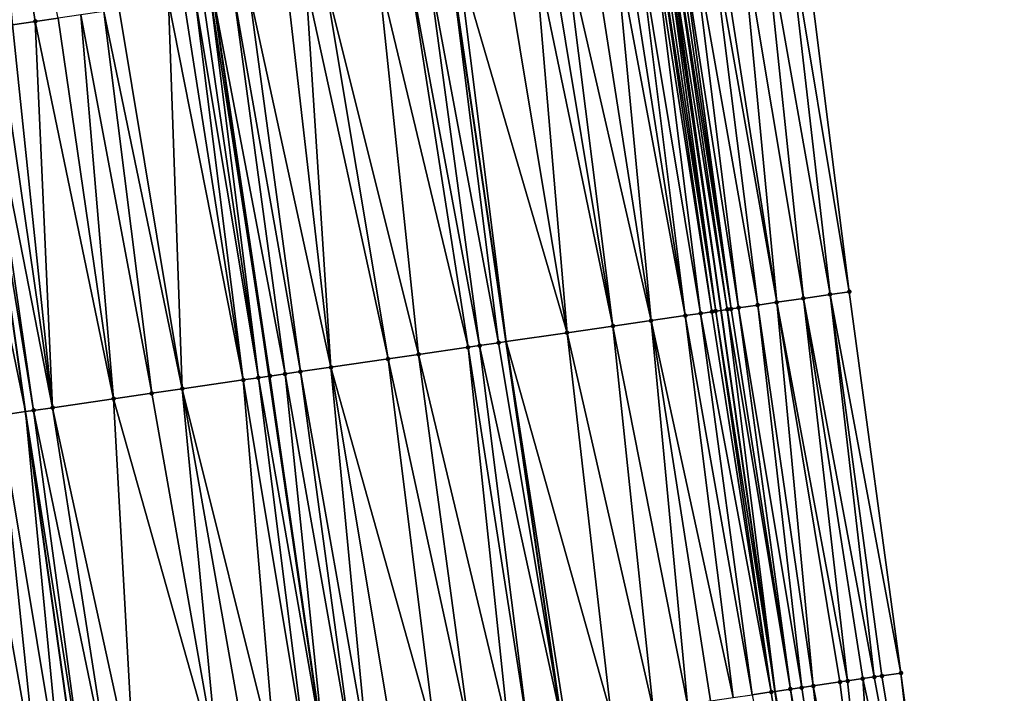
# Model space of a CAD drawing. Header units: feet. Extents: x 2004186 to 2014793, y 836912 to 864902.
# Tile 88 of 256: x 2010583 to 2010634, y 839597 to 839632. Entities that reach past the tile are written whole.
import ezdxf

# ---------------------------------------------------------------- set-up
doc = ezdxf.new("R2010")
doc.units = ezdxf.units.FT
doc.header["$LTSCALE"] = 100
doc.header["$MEASUREMENT"] = 0
for name, color, linetype, lineweight in [('EP_Travel Lane', 5, 'Continuous', 40), ('GPL_Skip Line', 2, 'Continuous', 40), ('Road Shots', 4, 'Continuous', 200), ('Road X-Section', 30, 'Continuous', 13)]:
    doc.layers.add(name, color=color, linetype=linetype, lineweight=lineweight)
doc.layers.add('I-77 SB_MM21-27-Surface-Border', color=7, linetype='Continuous')
doc.layers.add('I-77 SB_MM21-27-Surface-TIN', color=7, linetype='Continuous')

msp = doc.modelspace()

# ---------------------------------------------------------------- linework, layer by layer
at = {"layer": 'EP_Travel Lane'}
for points in [[(2010628.338570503, 839557.3465484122, 325.0835515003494), (2010625.365234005, 839577.1237158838, 325.0686312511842), (2010622.468640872, 839596.9119660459, 325.0280780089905), (2010619.649685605, 839616.7130612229, 325.0634671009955), (2010616.830985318, 839636.5123653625, 325.0828093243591), (2010614.012108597, 839656.3129088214, 325.0882472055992), (2010611.193216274, 839676.1135739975, 325.1558233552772), (2010608.481746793, 839695.9290132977, 325.2415413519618), (2010605.917591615, 839715.4675350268, 325.3537476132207), (2010603.315490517, 839735.2951996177, 325.4537320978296), (2010600.713010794, 839755.1257492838, 325.5540446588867), (2010598.11043391, 839774.9571754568, 325.6910213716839), (2010595.595319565, 839794.797996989, 325.8295417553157), (2010593.168818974, 839814.6496749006, 325.9888969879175), (2010590.742297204, 839834.5015260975, 326.1191055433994), (2010588.315843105, 839854.352823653, 326.2822772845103), (2010585.889405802, 839874.2041773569, 326.4534980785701), (2010583.562419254, 839894.0667290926, 326.671785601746)], [(2010592.258017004, 839552.0900408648, 325.4875679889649), (2010589.234349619, 839571.860839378, 325.497487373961), (2010586.322672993, 839591.6466557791, 325.5174050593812), (2010583.524428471, 839611.4488583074, 325.5473038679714), (2010580.725935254, 839631.2528258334, 325.5700158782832), (2010577.927655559, 839651.0552823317, 325.5758762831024), (2010575.129391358, 839670.8576291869, 325.6263989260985), (2010572.4213659, 839690.6731090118, 325.7084496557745), (2010569.724121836, 839711.1145130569, 325.8314881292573), (2010567.106745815, 839730.950634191, 325.9296441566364), (2010564.490240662, 839750.7801553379, 326.0787580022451), (2010561.873958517, 839770.6079863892, 326.1946314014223), (2010559.360748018, 839790.4499130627, 326.3240857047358), (2010556.9525041, 839810.3035806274, 326.4739997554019), (2010554.544338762, 839830.156624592, 326.6558604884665), (2010552.136099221, 839850.0102802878, 326.8304207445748), (2010549.728045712, 839869.8624023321, 327.0348438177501), (2010547.439062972, 839889.7294794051, 327.2185413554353)]]:
    msp.add_polyline3d(points, dxfattribs=at)
at = {"layer": 'GPL_Skip Line'}
for points in [[(2010617.143034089, 839555.7154491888, 325.262431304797), (2010614.259937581, 839575.5061743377, 325.2485393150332), (2010611.376931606, 839595.2962780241, 325.2011034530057), (2010608.493788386, 839615.0873238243, 325.2420203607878), (2010605.610715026, 839634.8778900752, 325.2746877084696), (2010602.727609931, 839654.6686741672, 325.2659530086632), (2010599.844503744, 839674.4594657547, 325.3351712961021), (2010596.961484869, 839694.2496579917, 325.4335680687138), (2010594.324505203, 839714.0731122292, 325.535088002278), (2010591.940401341, 839733.9300912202, 325.6441009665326), (2010589.559362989, 839753.787582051, 325.7342381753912), (2010587.178357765, 839773.6447966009, 325.8770374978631), (2010584.797361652, 839793.5019351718, 326.025345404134), (2010582.416358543, 839813.3591320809, 326.1613739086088), (2010580.03538756, 839833.2160610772, 326.3129692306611), (2010577.654431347, 839853.0728668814, 326.4815247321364), (2010575.273522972, 839872.9292737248, 326.6531976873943), (2010572.892651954, 839892.7853690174, 326.8581499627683)], [(2010604.872606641, 839553.9277983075, 325.3942322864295), (2010601.97565858, 839573.7168235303, 325.3909438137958), (2010599.078857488, 839593.5048448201, 325.3705636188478), (2010596.182000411, 839613.2932485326, 325.4040783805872), (2010593.285039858, 839633.0823590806, 325.4183123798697), (2010590.395262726, 839652.8718108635, 325.431897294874), (2010587.630836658, 839672.679370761, 325.5104246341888), (2010584.986339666, 839692.5042455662, 325.5887185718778), (2010582.302087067, 839712.6271543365, 325.696464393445), (2010579.657034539, 839732.4561938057, 325.8149673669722), (2010577.012366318, 839752.2823522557, 325.9123943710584), (2010574.406192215, 839772.1117759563, 326.0634692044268), (2010571.929632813, 839791.957762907, 326.2110321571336), (2010569.545339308, 839811.8144893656, 326.3436565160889), (2010567.161109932, 839831.6706817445, 326.5107630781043), (2010564.776842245, 839851.5271931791, 326.6786742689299), (2010562.392701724, 839871.3826455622, 326.8673435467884), (2010560.024588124, 839891.2403095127, 327.0548108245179)]]:
    msp.add_polyline3d(points, dxfattribs=at)
at = {"layer": 'I-77 SB_MM21-27-Surface-Border', "color": 3, "linetype": 'ByBlock', "lineweight": -2}
for points in [[(2010589.633440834, 839551.7076718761, 325.5162730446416), (2010585.760698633, 839571.3548637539, 325.5396326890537), (2010584.263091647, 839591.3466346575, 325.5379560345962), (2010580.786389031, 839611.0499952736, 325.5433525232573), (2010576.715698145, 839630.668614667, 325.5629073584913), (2010572.843138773, 839650.3145515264, 325.5884960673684), (2010569.762250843, 839670.0756246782, 325.6529452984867), (2010566.483433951, 839689.8079899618, 325.7235603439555), (2010563.347685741, 839710.3479736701, 325.8242042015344), (2010560.962518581, 839730.2138050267, 325.9456113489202), (2010558.7800222, 839750.095403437, 326.0928763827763), (2010556.597766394, 839769.9749954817, 326.2355947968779), (2010554.415236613, 839789.8568724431, 326.3304163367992), (2010553.027154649, 839809.8328451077, 326.4824378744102), (2010550.249095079, 839829.6415976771, 326.655874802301), (2010548.265283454, 839849.5461128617, 326.8344671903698), (2010547.075953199, 839869.544443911, 327.0304127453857), (2010543.900779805, 839889.3052305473, 327.217266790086)], [(2010592.54919734, 839875.0055921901, 326.1664416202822), (2010594.334517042, 839855.0765520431, 326.0246045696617), (2010597.311174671, 839835.2914392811, 325.8514005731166), (2010600.08935015, 839815.4817200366, 325.682468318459), (2010602.668939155, 839795.6482643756, 325.5183284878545), (2010605.248424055, 839775.8156769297, 325.3784302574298), (2010607.629678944, 839755.9563802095, 325.2565248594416), (2010609.812046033, 839736.0758600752, 325.178446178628), (2010612.592747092, 839716.2711435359, 325.0673909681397), (2010615.366815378, 839696.9336505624, 324.955856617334), (2010618.249892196, 839677.143060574, 324.8396537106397), (2010621.133200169, 839657.3508838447, 324.7641798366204), (2010623.818554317, 839637.5301699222, 324.7675687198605), (2010626.305560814, 839617.6836221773, 324.7617894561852), (2010628.99106029, 839597.8619106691, 324.7425050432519), (2010631.676201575, 839578.0426579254, 324.7779031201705), (2010634.361235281, 839558.2241436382, 324.8098900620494)]]:
    msp.add_polyline3d(points, dxfattribs=at)
at = {"layer": 'I-77 SB_MM21-27-Surface-TIN', "color": 128, "linetype": 'ByBlock', "lineweight": -2}
for points in [[(2010580.957480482, 839651.4966930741, 325.5600444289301), (2010584.038404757, 839631.7353704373, 325.5399679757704), (2010585.225871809, 839631.9083502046, 325.5184850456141)], [(2010580.957480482, 839651.4966930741, 325.5600444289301), (2010582.850938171, 839631.5623874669, 325.5540183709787), (2010584.038404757, 839631.7353704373, 325.5399679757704)], [(2010621.839438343, 839637.2418992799, 324.8705968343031), (2010620.651969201, 839637.0689338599, 324.9253730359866), (2010623.930681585, 839617.3372859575, 324.8793602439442)], [(2010623.026908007, 839637.4148611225, 324.8075205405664), (2010621.839438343, 839637.2418992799, 324.8705968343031), (2010625.316028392, 839617.5393113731, 324.8121053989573)], [(2010621.839438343, 839637.2418992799, 324.8705968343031), (2010623.930681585, 839617.3372859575, 324.8793602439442), (2010625.316028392, 839617.5393113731, 324.8121053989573)], [(2010623.026908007, 839637.4148611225, 324.8075205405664), (2010626.305560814, 839617.6836221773, 324.7617894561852), (2010623.818554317, 839637.5301699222, 324.7675687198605)], [(2010623.026908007, 839637.4148611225, 324.8075205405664), (2010625.316028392, 839617.5393113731, 324.8121053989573), (2010626.305560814, 839617.6836221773, 324.7617894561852)], [(2010618.07911896, 839636.694178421, 325.0509478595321), (2010617.485384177, 839636.6076971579, 325.0816928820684), (2010620.566267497, 839616.8466556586, 325.0417569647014)], [(2010619.068676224, 839636.8383187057, 325.0109511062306), (2010618.07911896, 839636.694178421, 325.0509478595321), (2010621.555801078, 839616.9909585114, 324.9940510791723)], [(2010618.07911896, 839636.694178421, 325.0509478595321), (2010620.566267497, 839616.8466556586, 325.0417569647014), (2010621.555801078, 839616.9909585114, 324.9940510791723)], [(2010619.464499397, 839636.8959729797, 324.9906828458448), (2010619.068676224, 839636.8383187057, 325.0109511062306), (2010622.545335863, 839617.1352530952, 324.9490595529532)], [(2010619.068676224, 839636.8383187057, 325.0109511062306), (2010621.555801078, 839616.9909585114, 324.9940510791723), (2010622.545335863, 839617.1352530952, 324.9490595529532)], [(2010620.651969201, 839637.0689338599, 324.9253730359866), (2010619.464499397, 839636.8959729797, 324.9906828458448), (2010622.545335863, 839617.1352530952, 324.9490595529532)], [(2010620.651969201, 839637.0689338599, 324.9253730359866), (2010622.545335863, 839617.1352530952, 324.9490595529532), (2010623.930681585, 839617.3372859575, 324.8793602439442)], [(2010614.714627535, 839636.2040789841, 325.1347974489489), (2010614.120894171, 839636.1175879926, 325.1429682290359), (2010617.795541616, 839616.4428263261, 325.1035591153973)], [(2010615.308361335, 839636.2905669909, 325.1197008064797), (2010614.714627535, 839636.2040789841, 325.1347974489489), (2010617.795541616, 839616.4428263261, 325.1035591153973)], [(2010616.100006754, 839636.4058819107, 325.0939500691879), (2010615.308361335, 839636.2905669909, 325.1197008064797), (2010618.587176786, 839616.5582116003, 325.0841075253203)], [(2010615.308361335, 839636.2905669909, 325.1197008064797), (2010617.795541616, 839616.4428263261, 325.1035591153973), (2010618.587176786, 839616.5582116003, 325.0841075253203)], [(2010616.297918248, 839636.4347096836, 325.0852919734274), (2010616.100006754, 839636.4058819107, 325.0939500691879), (2010619.180901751, 839616.6447602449, 325.0663383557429)], [(2010616.100006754, 839636.4058819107, 325.0939500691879), (2010618.587176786, 839616.5582116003, 325.0841075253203), (2010619.180901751, 839616.6447602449, 325.0663383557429)], [(2010616.495829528, 839636.4635389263, 325.080044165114), (2010616.297918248, 839636.4347096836, 325.0852919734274), (2010619.378811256, 839616.6736016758, 325.0630798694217)], [(2010616.297918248, 839636.4347096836, 325.0852919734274), (2010619.180901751, 839616.6447602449, 325.0663383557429), (2010619.378811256, 839616.6736016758, 325.0630798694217)], [(2010616.693740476, 839636.4923704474, 325.0800832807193), (2010616.495829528, 839636.4635389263, 325.080044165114), (2010619.378811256, 839616.6736016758, 325.0630798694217)], [(2010616.693740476, 839636.4923704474, 325.0800832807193), (2010619.649685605, 839616.7130612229, 325.0634671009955), (2010616.830985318, 839636.5123653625, 325.0828093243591)], [(2010616.693740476, 839636.4923704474, 325.0800832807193), (2010619.378811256, 839616.6736016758, 325.0630798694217), (2010619.649685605, 839616.7130612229, 325.0634671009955)], [(2010617.089561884, 839636.5500368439, 325.0879453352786), (2010616.830985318, 839636.5123653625, 325.0828093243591), (2010619.972544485, 839616.7600936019, 325.0639286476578)], [(2010619.972544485, 839616.7600936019, 325.0639286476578), (2010616.830985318, 839636.5123653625, 325.0828093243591), (2010619.649685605, 839616.7130612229, 325.0634671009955)], [(2010617.287472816, 839636.5788684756, 325.088241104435), (2010617.089561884, 839636.5500368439, 325.0879453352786), (2010620.170453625, 839616.7889375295, 325.0598505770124)], [(2010617.089561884, 839636.5500368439, 325.0879453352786), (2010619.972544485, 839616.7600936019, 325.0639286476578), (2010620.170453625, 839616.7889375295, 325.0598505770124)], [(2010617.485384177, 839636.6076971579, 325.0816928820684), (2010617.287472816, 839636.5788684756, 325.088241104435), (2010620.170453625, 839616.7889375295, 325.0598505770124)], [(2010617.485384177, 839636.6076971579, 325.0816928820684), (2010620.170453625, 839616.7889375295, 325.0598505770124), (2010620.566267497, 839616.8466556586, 325.0417569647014)], [(2010610.756404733, 839635.6274749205, 325.1951780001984), (2010609.964760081, 839635.5121547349, 325.2087093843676), (2010614.035260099, 839615.8948455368, 325.1633710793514)], [(2010611.5480492, 839635.7427963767, 325.1845947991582), (2010610.756404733, 839635.6274749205, 325.1951780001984), (2010614.035260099, 839615.8948455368, 325.1633710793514)], [(2010612.933427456, 839635.9446059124, 325.1590841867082), (2010611.5480492, 839635.7427963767, 325.1845947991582), (2010616.014355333, 839616.183258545, 325.1312127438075)], [(2010611.5480492, 839635.7427963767, 325.1845947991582), (2010614.035260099, 839615.8948455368, 325.1633710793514), (2010616.014355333, 839616.183258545, 325.1312127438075)], [(2010614.120894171, 839636.1175879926, 325.1429682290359), (2010612.933427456, 839635.9446059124, 325.1590841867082), (2010616.014355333, 839616.183258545, 325.1312127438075)], [(2010614.120894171, 839636.1175879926, 325.1429682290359), (2010616.014355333, 839616.183258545, 325.1312127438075), (2010617.795541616, 839616.4428263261, 325.1035591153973)], [(2010608.381471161, 839635.2815117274, 325.2296544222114), (2010606.006537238, 839634.9355509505, 325.2697375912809), (2010611.660342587, 839615.5487720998, 325.1946826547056)], [(2010609.964760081, 839635.5121547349, 325.2087093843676), (2010608.381471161, 839635.2815117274, 325.2296544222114), (2010611.660342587, 839615.5487720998, 325.1946826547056)], [(2010609.964760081, 839635.5121547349, 325.2087093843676), (2010611.660342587, 839615.5487720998, 325.1946826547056), (2010614.035260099, 839615.8948455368, 325.1633710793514)], [(2010604.42324839, 839634.7049074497, 325.2895380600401), (2010603.433692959, 839634.5607545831, 325.3003386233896), (2010607.108421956, 839614.8854331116, 325.2650586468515)], [(2010604.42324839, 839634.7049074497, 325.2895380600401), (2010608.097969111, 839615.0296427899, 325.2479375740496), (2010605.610715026, 839634.8778900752, 325.2746877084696)], [(2010604.42324839, 839634.7049074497, 325.2895380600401), (2010607.108421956, 839614.8854331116, 325.2650586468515), (2010608.097969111, 839615.0296427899, 325.2479375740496)], [(2010606.006537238, 839634.9355509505, 325.2697375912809), (2010605.610715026, 839634.8778900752, 325.2746877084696), (2010608.493788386, 839615.0873238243, 325.2420203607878)], [(2010608.097969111, 839615.0296427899, 325.2479375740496), (2010608.493788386, 839615.0873238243, 325.2420203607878), (2010605.610715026, 839634.8778900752, 325.2746877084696)], [(2010606.006537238, 839634.9355509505, 325.2697375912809), (2010608.493788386, 839615.0873238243, 325.2420203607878), (2010611.660342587, 839615.5487720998, 325.1946826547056)], [(2010601.85040424, 839634.3301101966, 325.3180838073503), (2010599.079648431, 839633.9264863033, 325.3579166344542), (2010603.941864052, 839614.424010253, 325.3040532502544)], [(2010603.433692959, 839634.5607545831, 325.3003386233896), (2010601.85040424, 839634.3301101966, 325.3180838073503), (2010606.514692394, 839614.7989160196, 325.2724705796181)], [(2010601.85040424, 839634.3301101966, 325.3180838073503), (2010603.941864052, 839614.424010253, 325.3040532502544), (2010606.514692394, 839614.7989160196, 325.2724705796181)], [(2010603.433692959, 839634.5607545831, 325.3003386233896), (2010606.514692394, 839614.7989160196, 325.2724705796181), (2010607.108421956, 839614.8854331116, 325.2650586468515)], [(2010597.100537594, 839633.6381803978, 325.3791180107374), (2010595.121426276, 839633.3498777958, 325.4079850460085), (2010599.389938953, 839613.7607019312, 325.3643628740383)], [(2010598.090093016, 839633.7823333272, 325.3684629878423), (2010597.100537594, 839633.6381803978, 325.3791180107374), (2010599.389938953, 839613.7607019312, 325.3643628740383)], [(2010599.079648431, 839633.9264863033, 325.3579166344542), (2010598.090093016, 839633.7823333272, 325.3684629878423), (2010602.358587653, 839614.1932812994, 325.3293028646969)], [(2010598.090093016, 839633.7823333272, 325.3684629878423), (2010599.389938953, 839613.7607019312, 325.3643628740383), (2010602.358587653, 839614.1932812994, 325.3293028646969)], [(2010599.079648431, 839633.9264863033, 325.3579166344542), (2010602.358587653, 839614.1932812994, 325.3293028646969), (2010603.941864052, 839614.424010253, 325.3040532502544)], [(2010593.142316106, 839633.0615673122, 325.4185630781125), (2010592.746493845, 839633.0039067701, 325.4242860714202), (2010595.629653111, 839613.212750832, 325.4144289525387)], [(2010593.142316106, 839633.0615673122, 325.4185630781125), (2010596.182000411, 839613.2932485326, 325.4040783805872), (2010593.285039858, 839633.0823590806, 325.4183123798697)], [(2010593.142316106, 839633.0615673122, 325.4185630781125), (2010595.629653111, 839613.212750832, 325.4144289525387), (2010596.182000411, 839613.2932485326, 325.4040783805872)], [(2010594.329781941, 839633.2345554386, 325.4164772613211), (2010593.285039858, 839633.0823590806, 325.4183123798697), (2010597.015021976, 839613.4146248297, 325.3968774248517)], [(2010596.223381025, 839613.2992792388, 325.4033029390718), (2010593.285039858, 839633.0823590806, 325.4183123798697), (2010596.182000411, 839613.2932485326, 325.4040783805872)], [(2010597.015021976, 839613.4146248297, 325.3968774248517), (2010593.285039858, 839633.0823590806, 325.4183123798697), (2010596.223381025, 839613.2992792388, 325.4033029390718)], [(2010595.121426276, 839633.3498777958, 325.4079850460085), (2010594.329781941, 839633.2345554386, 325.4164772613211), (2010597.806662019, 839613.5299766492, 325.3884073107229)], [(2010594.329781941, 839633.2345554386, 325.4164772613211), (2010597.015021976, 839613.4146248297, 325.3968774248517), (2010597.806662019, 839613.5299766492, 325.3884073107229)], [(2010595.121426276, 839633.3498777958, 325.4079850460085), (2010597.806662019, 839613.5299766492, 325.3884073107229), (2010599.389938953, 839613.7607019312, 325.3643628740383)], [(2010590.965293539, 839632.744435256, 325.452186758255), (2010588.392449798, 839632.3696351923, 325.4742110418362), (2010591.671450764, 839612.6360063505, 325.4519813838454)], [(2010591.756937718, 839632.8597586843, 325.4461802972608), (2010590.965293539, 839632.744435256, 325.452186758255), (2010594.838014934, 839613.0973861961, 325.4271059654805)], [(2010590.965293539, 839632.744435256, 325.452186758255), (2010591.671450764, 839612.6360063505, 325.4519813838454), (2010594.838014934, 839613.0973861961, 325.4271059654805)], [(2010592.35067128, 839632.9462483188, 325.4348606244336), (2010591.756937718, 839632.8597586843, 325.4461802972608), (2010594.838014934, 839613.0973861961, 325.4271059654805)], [(2010592.746493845, 839633.0039067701, 325.4242860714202), (2010592.35067128, 839632.9462483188, 325.4348606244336), (2010595.629653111, 839613.212750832, 325.4144289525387)], [(2010592.35067128, 839632.9462483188, 325.4348606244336), (2010594.838014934, 839613.0973861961, 325.4271059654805), (2010595.629653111, 839613.212750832, 325.4144289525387)], [(2010586.413338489, 839632.0813325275, 325.5029322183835), (2010585.225871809, 839631.9083502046, 325.5184850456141), (2010588.109073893, 839612.1169003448, 325.497586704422)], [(2010587.600805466, 839632.2543128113, 325.4826480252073), (2010586.413338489, 839632.0813325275, 325.5029322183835), (2010590.088169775, 839612.4053089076, 325.4668875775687)], [(2010586.413338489, 839632.0813325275, 325.5029322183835), (2010588.109073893, 839612.1169003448, 325.497586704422), (2010590.088169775, 839612.4053089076, 325.4668875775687)], [(2010588.392449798, 839632.3696351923, 325.4742110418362), (2010587.600805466, 839632.2543128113, 325.4826480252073), (2010591.671450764, 839612.6360063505, 325.4519813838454)], [(2010587.600805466, 839632.2543128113, 325.4826480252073), (2010590.088169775, 839612.4053089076, 325.4668875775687), (2010591.671450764, 839612.6360063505, 325.4519813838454)], [(2010582.850938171, 839631.5623874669, 325.5540183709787), (2010582.059294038, 839631.4470637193, 325.559284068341), (2010584.94251649, 839611.6554740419, 325.5377118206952)], [(2010584.038404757, 839631.7353704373, 325.5399679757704), (2010582.850938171, 839631.5623874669, 325.5540183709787), (2010584.94251649, 839611.6554740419, 325.5377118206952)], [(2010585.225871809, 839631.9083502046, 325.5184850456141), (2010584.038404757, 839631.7353704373, 325.5399679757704), (2010588.109073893, 839612.1169003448, 325.497586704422)], [(2010584.038404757, 839631.7353704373, 325.5399679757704), (2010584.94251649, 839611.6554740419, 325.5377118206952), (2010588.109073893, 839612.1169003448, 325.497586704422)], [(2010579.486450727, 839631.07226071, 325.5744723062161), (2010583.524428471, 839611.4488583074, 325.5473038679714), (2010580.725935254, 839631.2528258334, 325.5700158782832)], [(2010579.486450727, 839631.07226071, 325.5744723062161), (2010582.171767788, 839611.2518013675, 325.5480905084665), (2010583.524428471, 839611.4488583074, 325.5473038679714)], [(2010581.069738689, 839631.3029102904, 325.568779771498), (2010580.725935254, 839631.2528258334, 325.5700158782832), (2010583.952965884, 839611.5112880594, 325.5470546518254)], [(2010583.952965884, 839611.5112880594, 325.5470546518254), (2010580.725935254, 839631.2528258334, 325.5700158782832), (2010583.524428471, 839611.4488583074, 325.5473038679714)], [(2010582.059294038, 839631.4470637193, 325.559284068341), (2010581.069738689, 839631.3029102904, 325.568779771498), (2010584.94251649, 839611.6554740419, 325.5377118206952)], [(2010581.069738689, 839631.3029102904, 325.568779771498), (2010583.952965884, 839611.5112880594, 325.5470546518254), (2010584.94251649, 839611.6554740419, 325.5377118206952)], [(2010623.930681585, 839617.3372859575, 324.8793602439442), (2010622.545335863, 839617.1352530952, 324.9490595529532), (2010626.220290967, 839597.4583795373, 324.8783106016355)], [(2010625.316028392, 839617.5393113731, 324.8121053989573), (2010623.930681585, 839617.3372859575, 324.8793602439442), (2010627.605673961, 839597.6601565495, 324.8245496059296)], [(2010623.930681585, 839617.3372859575, 324.8793602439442), (2010627.01193807, 839597.5736829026, 324.8503270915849), (2010627.605673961, 839597.6601565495, 324.8245496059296)], [(2010623.930681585, 839617.3372859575, 324.8793602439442), (2010626.220290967, 839597.4583795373, 324.8783106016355), (2010627.01193807, 839597.5736829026, 324.8503270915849)], [(2010625.316028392, 839617.5393113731, 324.8121053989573), (2010628.99106029, 839597.8619106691, 324.7425050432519), (2010626.305560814, 839617.6836221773, 324.7617894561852)], [(2010625.316028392, 839617.5393113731, 324.8121053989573), (2010628.001498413, 839597.7178020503, 324.8029203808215), (2010628.99106029, 839597.8619106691, 324.7425050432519)], [(2010625.316028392, 839617.5393113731, 324.8121053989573), (2010627.605673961, 839597.6601565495, 324.8245496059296), (2010628.001498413, 839597.7178020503, 324.8029203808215)], [(2010619.378811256, 839616.6736016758, 325.0630798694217), (2010622.468640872, 839596.9119660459, 325.0280780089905), (2010619.649685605, 839616.7130612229, 325.0634671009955)], [(2010619.972544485, 839616.7600936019, 325.0639286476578), (2010619.649685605, 839616.7130612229, 325.0634671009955), (2010622.468640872, 839596.9119660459, 325.0280780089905)], [(2010620.170453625, 839616.7889375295, 325.0598505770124), (2010619.972544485, 839616.7600936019, 325.0639286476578), (2010623.251610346, 839597.0260192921, 325.017069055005)], [(2010619.972544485, 839616.7600936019, 325.0639286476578), (2010622.468640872, 839596.9119660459, 325.0280780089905), (2010623.251610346, 839597.0260192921, 325.017069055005)], [(2010620.566267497, 839616.8466556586, 325.0417569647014), (2010620.170453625, 839616.7889375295, 325.0598505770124), (2010623.251610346, 839597.0260192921, 325.017069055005)], [(2010621.555801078, 839616.9909585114, 324.9940510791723), (2010620.566267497, 839616.8466556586, 325.0417569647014), (2010623.845345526, 839597.1124978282, 324.9973319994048)], [(2010620.566267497, 839616.8466556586, 325.0417569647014), (2010623.251610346, 839597.0260192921, 325.017069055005), (2010623.845345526, 839597.1124978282, 324.9973319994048)], [(2010622.545335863, 839617.1352530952, 324.9490595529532), (2010621.555801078, 839616.9909585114, 324.9940510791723), (2010624.439081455, 839597.198971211, 324.9712281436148)], [(2010621.555801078, 839616.9909585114, 324.9940510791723), (2010623.845345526, 839597.1124978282, 324.9973319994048), (2010624.439081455, 839597.198971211, 324.9712281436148)], [(2010622.545335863, 839617.1352530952, 324.9490595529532), (2010625.82446689, 839597.400731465, 324.8967627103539), (2010626.220290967, 839597.4583795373, 324.8783106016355)], [(2010622.545335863, 839617.1352530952, 324.9490595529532), (2010624.439081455, 839597.198971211, 324.9712281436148), (2010625.82446689, 839597.400731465, 324.8967627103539)], [(2010616.014355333, 839616.183258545, 325.1312127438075), (2010614.035260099, 839615.8948455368, 325.1633710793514), (2010617.908003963, 839596.247642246, 325.1079452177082)], [(2010617.795541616, 839616.4428263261, 325.1035591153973), (2010616.014355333, 839616.183258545, 325.1312127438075), (2010620.282939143, 839596.5935943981, 325.0759547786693)], [(2010616.014355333, 839616.183258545, 325.1312127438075), (2010619.095471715, 839596.4206172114, 325.0905781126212), (2010620.282939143, 839596.5935943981, 325.0759547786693)], [(2010616.014355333, 839616.183258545, 325.1312127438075), (2010617.908003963, 839596.247642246, 325.1079452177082), (2010619.095471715, 839596.4206172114, 325.0905781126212)], [(2010618.587176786, 839616.5582116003, 325.0841075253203), (2010617.795541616, 839616.4428263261, 325.1035591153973), (2010621.272496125, 839596.7377366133, 325.0570475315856)], [(2010617.795541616, 839616.4428263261, 325.1035591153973), (2010620.282939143, 839596.5935943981, 325.0759547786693), (2010621.272496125, 839596.7377366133, 325.0570475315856)], [(2010619.180901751, 839616.6447602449, 325.0663383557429), (2010618.587176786, 839616.5582116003, 325.0841075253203), (2010622.262053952, 839596.881873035, 325.0309827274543)], [(2010618.587176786, 839616.5582116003, 325.0841075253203), (2010621.272496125, 839596.7377366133, 325.0570475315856), (2010622.262053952, 839596.881873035, 325.0309827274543)], [(2010619.378811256, 839616.6736016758, 325.0630798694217), (2010619.180901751, 839616.6447602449, 325.0663383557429), (2010622.262053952, 839596.881873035, 325.0309827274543)], [(2010619.378811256, 839616.6736016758, 325.0630798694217), (2010622.262053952, 839596.881873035, 325.0309827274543), (2010622.468640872, 839596.9119660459, 325.0280780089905)], [(2010614.035260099, 839615.8948455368, 325.1633710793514), (2010611.660342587, 839615.5487720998, 325.1946826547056), (2010616.126802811, 839595.9881765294, 325.1299584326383)], [(2010614.035260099, 839615.8948455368, 325.1633710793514), (2010616.126802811, 839595.9881765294, 325.1299584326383), (2010617.908003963, 839596.247642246, 325.1079452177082)], [(2010611.660342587, 839615.5487720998, 325.1946826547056), (2010608.493788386, 839615.0873238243, 325.2420203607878), (2010613.949779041, 839595.6710527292, 325.1580547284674)], [(2010611.660342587, 839615.5487720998, 325.1946826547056), (2010613.949779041, 839595.6710527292, 325.1580547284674), (2010616.126802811, 839595.9881765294, 325.1299584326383)], [(2010606.514692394, 839614.7989160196, 325.2724705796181), (2010603.941864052, 839614.424010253, 325.3040532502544), (2010608.606173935, 839594.892666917, 325.2381004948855)], [(2010607.108421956, 839614.8854331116, 325.2650586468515), (2010606.514692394, 839614.7989160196, 325.2724705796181), (2010609.595729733, 839595.036817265, 325.2292414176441)], [(2010606.514692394, 839614.7989160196, 325.2724705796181), (2010608.606173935, 839594.892666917, 325.2381004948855), (2010609.595729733, 839595.036817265, 325.2292414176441)], [(2010608.097969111, 839615.0296427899, 325.2479375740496), (2010607.108421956, 839614.8854331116, 325.2650586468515), (2010611.376931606, 839595.2962780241, 325.2011034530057)], [(2010607.108421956, 839614.8854331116, 325.2650586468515), (2010609.595729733, 839595.036817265, 325.2292414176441), (2010611.376931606, 839595.2962780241, 325.2011034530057)], [(2010608.097969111, 839615.0296427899, 325.2479375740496), (2010611.376931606, 839595.2962780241, 325.2011034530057), (2010608.493788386, 839615.0873238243, 325.2420203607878)], [(2010611.574842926, 839595.3251069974, 325.1979770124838), (2010608.493788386, 839615.0873238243, 325.2420203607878), (2010611.376931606, 839595.2962780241, 325.2011034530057)], [(2010613.949779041, 839595.6710527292, 325.1580547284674), (2010608.493788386, 839615.0873238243, 325.2420203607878), (2010611.574842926, 839595.3251069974, 325.1979770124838)], [(2010602.358587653, 839614.1932812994, 325.3293028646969), (2010599.389938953, 839613.7607019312, 325.3643628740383), (2010604.845859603, 839594.3449113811, 325.2912704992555)], [(2010603.941864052, 839614.424010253, 325.3040532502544), (2010602.358587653, 839614.1932812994, 325.3293028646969), (2010606.627061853, 839594.6043695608, 325.2599459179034)], [(2010602.358587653, 839614.1932812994, 325.3293028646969), (2010604.845859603, 839594.3449113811, 325.2912704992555), (2010606.627061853, 839594.6043695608, 325.2599459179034)], [(2010603.941864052, 839614.424010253, 325.3040532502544), (2010606.627061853, 839594.6043695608, 325.2599459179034), (2010608.606173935, 839594.892666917, 325.2381004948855)], [(2010599.389938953, 839613.7607019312, 325.3643628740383), (2010597.806662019, 839613.5299766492, 325.3884073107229), (2010601.283455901, 839593.8259895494, 325.3471587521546)], [(2010599.389938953, 839613.7607019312, 325.3643628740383), (2010602.668835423, 839594.0277903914, 325.3228389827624), (2010604.845859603, 839594.3449113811, 325.2912704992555)], [(2010599.389938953, 839613.7607019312, 325.3643628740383), (2010601.283455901, 839593.8259895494, 325.3471587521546), (2010602.668835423, 839594.0277903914, 325.3228389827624)], [(2010595.629653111, 839613.212750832, 325.4144289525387), (2010594.838014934, 839613.0973861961, 325.4271059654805), (2010598.116877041, 839593.3647105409, 325.3781095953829)], [(2010595.629653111, 839613.212750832, 325.4144289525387), (2010599.078857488, 839593.5048448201, 325.3705636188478), (2010596.182000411, 839613.2932485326, 325.4040783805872)], [(2010595.629653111, 839613.212750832, 325.4144289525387), (2010598.116877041, 839593.3647105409, 325.3781095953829), (2010599.078857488, 839593.5048448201, 325.3705636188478)], [(2010596.223381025, 839613.2992792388, 325.4033029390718), (2010596.182000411, 839613.2932485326, 325.4040783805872), (2010599.078857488, 839593.5048448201, 325.3705636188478)], [(2010597.015021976, 839613.4146248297, 325.3968774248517), (2010596.223381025, 839613.2992792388, 325.4033029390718), (2010599.078857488, 839593.5048448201, 325.3705636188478)], [(2010597.806662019, 839613.5299766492, 325.3884073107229), (2010597.015021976, 839613.4146248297, 325.3968774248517), (2010600.491810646, 839593.7106735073, 325.3594801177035)], [(2010597.015021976, 839613.4146248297, 325.3968774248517), (2010599.078857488, 839593.5048448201, 325.3705636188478), (2010600.491810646, 839593.7106735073, 325.3594801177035)], [(2010597.806662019, 839613.5299766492, 325.3884073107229), (2010600.491810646, 839593.7106735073, 325.3594801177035), (2010601.283455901, 839593.8259895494, 325.3471587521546)], [(2010591.671450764, 839612.6360063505, 325.4519813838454), (2010590.088169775, 839612.4053089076, 325.4668875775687), (2010593.564920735, 839592.7016164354, 325.4157682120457)], [(2010594.838014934, 839613.0973861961, 325.4271059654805), (2010591.671450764, 839612.6360063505, 325.4519813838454), (2010596.533588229, 839593.134066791, 325.3883396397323)], [(2010591.671450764, 839612.6360063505, 325.4519813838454), (2010595.14821033, 839592.9322548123, 325.3989001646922), (2010596.533588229, 839593.134066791, 325.3883396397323)], [(2010591.671450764, 839612.6360063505, 325.4519813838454), (2010593.564920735, 839592.7016164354, 325.4157682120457), (2010595.14821033, 839592.9322548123, 325.3989001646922)], [(2010594.838014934, 839613.0973861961, 325.4271059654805), (2010596.533588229, 839593.134066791, 325.3883396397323), (2010598.116877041, 839593.3647105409, 325.3781095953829)], [(2010588.109073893, 839612.1169003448, 325.497586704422), (2010584.94251649, 839611.6554740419, 325.5377118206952), (2010589.210871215, 839592.0673824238, 325.4887496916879)], [(2010590.088169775, 839612.4053089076, 325.4668875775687), (2010588.109073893, 839612.1169003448, 325.497586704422), (2010593.564920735, 839592.7016164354, 325.4157682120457)], [(2010588.109073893, 839612.1169003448, 325.497586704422), (2010589.210871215, 839592.0673824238, 325.4887496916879), (2010593.564920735, 839592.7016164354, 325.4157682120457)], [(2010584.94251649, 839611.6554740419, 325.5377118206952), (2010583.952965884, 839611.5112880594, 325.5470546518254), (2010588.023403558, 839591.8944068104, 325.5053165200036)], [(2010584.94251649, 839611.6554740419, 325.5377118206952), (2010588.023403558, 839591.8944068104, 325.5053165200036), (2010589.210871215, 839592.0673824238, 325.4887496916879)], [(2010582.171767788, 839611.2518013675, 325.5480905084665), (2010580.786389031, 839611.0499952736, 325.5433525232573), (2010584.263091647, 839591.3466346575, 325.5379560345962)], [(2010582.171767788, 839611.2518013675, 325.5480905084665), (2010585.450558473, 839591.5196159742, 325.5284357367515), (2010583.524428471, 839611.4488583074, 325.5473038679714)], [(2010582.171767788, 839611.2518013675, 325.5480905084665), (2010584.263091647, 839591.3466346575, 325.5379560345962), (2010585.450558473, 839591.5196159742, 325.5284357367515)], [(2010583.952965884, 839611.5112880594, 325.5470546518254), (2010583.524428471, 839611.4488583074, 325.5473038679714), (2010586.638025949, 839591.6925928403, 325.5134164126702)], [(2010585.450558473, 839591.5196159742, 325.5284357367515), (2010586.322672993, 839591.6466557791, 325.5174050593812), (2010583.524428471, 839611.4488583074, 325.5473038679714)], [(2010586.638025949, 839591.6925928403, 325.5134164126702), (2010583.524428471, 839611.4488583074, 325.5473038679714), (2010586.322672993, 839591.6466557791, 325.5174050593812)], [(2010583.952965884, 839611.5112880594, 325.5470546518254), (2010586.638025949, 839591.6925928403, 325.5134164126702), (2010588.023403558, 839591.8944068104, 325.5053165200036)], [(2010628.001498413, 839597.7178020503, 324.8029203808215), (2010631.280375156, 839577.9850259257, 324.7990910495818), (2010628.99106029, 839597.8619106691, 324.7425050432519)], [(2010628.99106029, 839597.8619106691, 324.7425050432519), (2010631.280375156, 839577.9850259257, 324.7990910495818), (2010631.676201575, 839578.0426579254, 324.7779031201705)], [(2010625.82446689, 839597.400731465, 324.8967627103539), (2010624.439081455, 839597.198971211, 324.9712281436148), (2010628.311678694, 839577.5527744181, 324.9501356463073)], [(2010626.220290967, 839597.4583795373, 324.8783106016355), (2010625.82446689, 839597.400731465, 324.8967627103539), (2010628.311678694, 839577.5527744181, 324.9501356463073)], [(2010627.01193807, 839597.5736829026, 324.8503270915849), (2010626.220290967, 839597.4583795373, 324.8783106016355), (2010628.311678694, 839577.5527744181, 324.9501356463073)], [(2010627.605673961, 839597.6601565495, 324.8245496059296), (2010627.01193807, 839597.5736829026, 324.8503270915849), (2010631.280375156, 839577.9850259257, 324.7990910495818)], [(2010627.01193807, 839597.5736829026, 324.8503270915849), (2010628.311678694, 839577.5527744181, 324.9501356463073), (2010631.280375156, 839577.9850259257, 324.7990910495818)], [(2010628.001498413, 839597.7178020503, 324.8029203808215), (2010627.605673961, 839597.6601565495, 324.8245496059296), (2010631.280375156, 839577.9850259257, 324.7990910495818)], [(2010622.262053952, 839596.881873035, 325.0309827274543), (2010621.272496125, 839596.7377366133, 325.0570475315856), (2010625.145076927, 839577.0916526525, 325.0747002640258)], [(2010622.262053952, 839596.881873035, 325.0309827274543), (2010625.145076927, 839577.0916526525, 325.0747002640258), (2010622.468640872, 839596.9119660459, 325.0280780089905)], [(2010623.251610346, 839597.0260192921, 325.017069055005), (2010622.468640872, 839596.9119660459, 325.0280780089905), (2010625.936725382, 839577.2069467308, 325.0528770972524)], [(2010625.145076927, 839577.0916526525, 325.0747002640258), (2010625.365234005, 839577.1237158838, 325.0686312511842), (2010622.468640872, 839596.9119660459, 325.0280780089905)], [(2010625.936725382, 839577.2069467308, 325.0528770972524), (2010622.468640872, 839596.9119660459, 325.0280780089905), (2010625.365234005, 839577.1237158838, 325.0686312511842)], [(2010623.845345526, 839597.1124978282, 324.9973319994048), (2010623.251610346, 839597.0260192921, 325.017069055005), (2010626.728375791, 839577.3222273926, 325.0218863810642)], [(2010623.251610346, 839597.0260192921, 325.017069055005), (2010625.936725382, 839577.2069467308, 325.0528770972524), (2010626.728375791, 839577.3222273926, 325.0218863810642)], [(2010624.439081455, 839597.198971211, 324.9712281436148), (2010623.845345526, 839597.1124978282, 324.9973319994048), (2010626.728375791, 839577.3222273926, 325.0218863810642)], [(2010624.439081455, 839597.198971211, 324.9712281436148), (2010626.728375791, 839577.3222273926, 325.0218863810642), (2010628.311678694, 839577.5527744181, 324.9501356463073)]]:
    msp.add_3dface(points, dxfattribs=at)
at = {"layer": 'Road Shots', "lineweight": 100}
for p in [(2010584.038404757, 839631.7353704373, 325.5399679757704), (2010623.930681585, 839617.3372859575, 324.8793602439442), (2010625.316028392, 839617.5393113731, 324.8121053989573), (2010626.305560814, 839617.6836221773, 324.7617894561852), (2010619.972544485, 839616.7600936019, 325.0639286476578), (2010620.170453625, 839616.7889375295, 325.0598505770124), (2010620.566267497, 839616.8466556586, 325.0417569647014), (2010621.555801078, 839616.9909585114, 324.9940510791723), (2010622.545335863, 839617.1352530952, 324.9490595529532), (2010616.014355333, 839616.183258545, 325.1312127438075), (2010617.795541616, 839616.4428263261, 325.1035591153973), (2010618.587176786, 839616.5582116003, 325.0841075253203), (2010619.180901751, 839616.6447602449, 325.0663383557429), (2010619.378811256, 839616.6736016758, 325.0630798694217), (2010614.035260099, 839615.8948455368, 325.1633710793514), (2010611.660342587, 839615.5487720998, 325.1946826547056), (2010606.514692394, 839614.7989160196, 325.2724705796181), (2010607.108421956, 839614.8854331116, 325.2650586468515), (2010608.097969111, 839615.0296427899, 325.2479375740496), (2010602.358587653, 839614.1932812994, 325.3293028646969), (2010603.941864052, 839614.424010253, 325.3040532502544), (2010599.389938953, 839613.7607019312, 325.3643628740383), (2010595.629653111, 839613.212750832, 325.4144289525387), (2010596.223381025, 839613.2992792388, 325.4033029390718), (2010597.015021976, 839613.4146248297, 325.3968774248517), (2010597.806662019, 839613.5299766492, 325.3884073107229), (2010591.671450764, 839612.6360063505, 325.4519813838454), (2010594.838014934, 839613.0973861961, 325.4271059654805), (2010588.109073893, 839612.1169003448, 325.497586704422), (2010590.088169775, 839612.4053089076, 325.4668875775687), (2010584.94251649, 839611.6554740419, 325.5377118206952), (2010583.952965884, 839611.5112880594, 325.5470546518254), (2010628.99106029, 839597.8619106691, 324.7425050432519), (2010625.82446689, 839597.400731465, 324.8967627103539), (2010626.220290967, 839597.4583795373, 324.8783106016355), (2010627.01193807, 839597.5736829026, 324.8503270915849), (2010627.605673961, 839597.6601565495, 324.8245496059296), (2010628.001498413, 839597.7178020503, 324.8029203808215), (2010622.262053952, 839596.881873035, 325.0309827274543), (2010623.251610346, 839597.0260192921, 325.017069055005), (2010623.845345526, 839597.1124978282, 324.9973319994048), (2010624.439081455, 839597.198971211, 324.9712281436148)]:
    msp.add_point(p, dxfattribs=at)
at = {"layer": 'Road X-Section', "extrusion": (0.144157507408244, -0.9895546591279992, 0.0004354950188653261), "elevation": -541020.5705052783, "flags": 128}
msp.add_lwpolyline([(2110614.821029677, 561.1747241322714), (2110616.421029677, 561.1838199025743), (2110617.621029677, 561.186289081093), (2110619.221029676, 561.180596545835), (2110620.221029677, 561.1711008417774), (2110621.021029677, 561.165835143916), (2110622.221029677, 561.1517847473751), (2110623.421029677, 561.1303018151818), (2110624.621029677, 561.1147489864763), (2110625.821029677, 561.0944647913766), (2110626.621029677, 561.0860278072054), (2110629.221029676, 561.0640035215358), (2110630.021029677, 561.0579970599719), (2110630.621029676, 561.0466773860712), (2110631.021029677, 561.0361028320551), (2110631.421029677, 561.0303798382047), (2110632.621029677, 561.0282940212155), (2110633.421029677, 561.0198018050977), (2110635.421029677, 560.9909347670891), (2110636.421029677, 560.9802797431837), (2110637.421029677, 560.9697333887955), (2110640.221029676, 560.9299005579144), (2110641.821029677, 560.912155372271), (2110642.821029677, 560.9013548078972), (2110644.421029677, 560.8815543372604), (2110646.821029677, 560.84147116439), (2110648.421029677, 560.8205261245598), (2110649.221029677, 560.8069947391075), (2110650.021029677, 560.7964115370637), (2110651.421029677, 560.7709009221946), (2110652.621029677, 560.7547849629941), (2110653.221029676, 560.7466141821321), (2110653.821029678, 560.7315175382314), (2110654.621029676, 560.705766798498), (2110654.821029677, 560.6971087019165), (2110655.021029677, 560.6918608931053), (2110655.221029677, 560.6919000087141), (2110655.621029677, 560.699762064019), (2110655.821029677, 560.7000578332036), (2110656.021029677, 560.6935096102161), (2110656.621029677, 560.6627645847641), (2110657.621029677, 560.6227678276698), (2110658.021029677, 560.6024995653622), (2110659.221029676, 560.5371897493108), (2110660.421029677, 560.4824135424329), (2110661.621029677, 560.4193372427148), (2110662.421029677, 560.3793854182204)], dxfattribs=at)
at = {"layer": 'Road X-Section', "extrusion": (-0.1441568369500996, 0.989550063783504, 0.003078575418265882), "elevation": 540999.2036874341, "flags": 128}
msp.add_lwpolyline([(-2110616.020487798, -1339.969847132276), (-2110617.420487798, -1339.965109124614), (-2110619.220487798, -1339.966144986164), (-2110620.220487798, -1339.975487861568), (-2110623.420487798, -1340.015613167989), (-2110625.420487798, -1340.04631244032), (-2110627.020487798, -1340.061218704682), (-2110630.220487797, -1340.086094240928), (-2110631.020487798, -1340.098771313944), (-2110631.620487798, -1340.109897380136), (-2110632.420487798, -1340.116322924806), (-2110633.220487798, -1340.124793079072), (-2110634.820487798, -1340.1488376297), (-2110637.820487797, -1340.183897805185), (-2110639.420487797, -1340.209147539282), (-2110642.020487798, -1340.240730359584), (-2110642.620487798, -1340.248142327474), (-2110643.620487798, -1340.265263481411), (-2110647.220487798, -1340.318518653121), (-2110649.620487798, -1340.349830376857), (-2110651.620487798, -1340.381988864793), (-2110653.420487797, -1340.40964262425), (-2110654.220487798, -1340.429094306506), (-2110654.820487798, -1340.446863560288), (-2110655.020487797, -1340.450122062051), (-2110655.620487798, -1340.449273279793), (-2110655.820487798, -1340.453351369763), (-2110656.220487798, -1340.471445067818), (-2110657.220487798, -1340.519151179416), (-2110658.220487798, -1340.564142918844), (-2110659.620487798, -1340.633842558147), (-2110661.020487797, -1340.701097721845), (-2110662.020487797, -1340.751413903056)], dxfattribs=at)
at = {"layer": 'Road X-Section', "extrusion": (0.1441574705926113, -0.9895544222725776, 0.0008179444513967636), "elevation": -540980.3219115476, "flags": 128}
msp.add_lwpolyline([(2110616.619792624, 768.0300655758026), (2110617.819792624, 768.0205452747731), (2110619.019792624, 768.0055259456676), (2110620.419792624, 767.9974260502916), (2110621.619792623, 767.9808592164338), (2110626.019792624, 767.9078777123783), (2110627.619792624, 767.891009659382), (2110629.019792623, 767.8804491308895), (2110630.619792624, 767.870219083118), (2110633.019792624, 767.8515895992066), (2110633.819792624, 767.839268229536), (2110635.219792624, 767.8149484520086), (2110637.419792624, 767.7833799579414), (2110639.219792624, 767.7520553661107), (2110641.219792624, 767.7302099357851), (2110642.219792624, 767.7213508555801), (2110644.219792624, 767.6900864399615), (2110646.619792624, 767.6501641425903), (2110648.819792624, 767.6220678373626), (2110650.619792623, 767.6000546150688), (2110651.819792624, 767.5826875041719), (2110653.019792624, 767.5680641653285), (2110654.019792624, 767.54915691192), (2110655.019792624, 767.5230920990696), (2110656.019792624, 767.5091784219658), (2110656.619792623, 767.4894413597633), (2110657.219792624, 767.4633374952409), (2110658.619792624, 767.3888720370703), (2110659.019792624, 767.3704199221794), (2110659.819792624, 767.3424364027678), (2110660.419792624, 767.3166589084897), (2110660.819792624, 767.295029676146), (2110661.819792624, 767.2346143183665)], dxfattribs=at)

doc.saveas('drawing.dxf')
